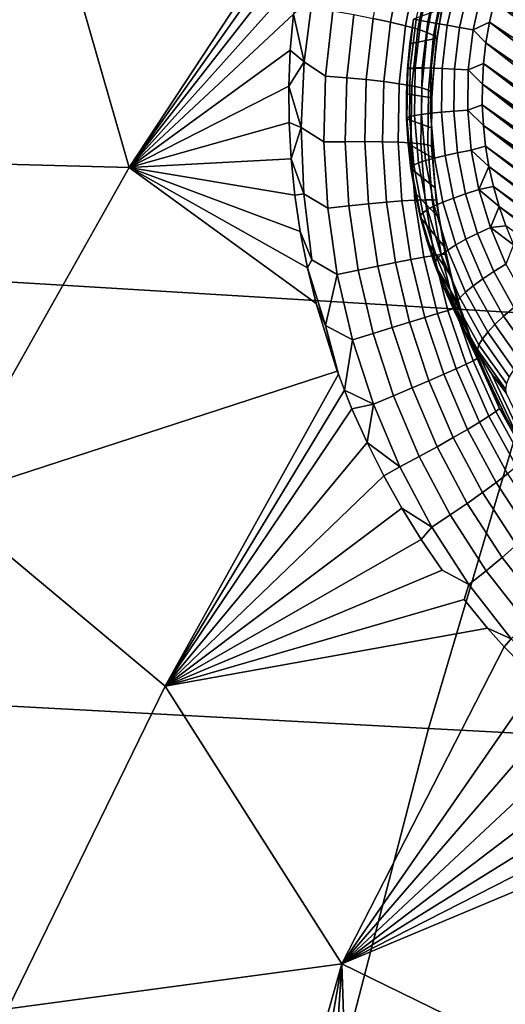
# Model space of a CAD drawing. Header units: metres. Extents: x -240 to 45, y -77 to 27.
# Tile 180 of 256: x -228.337 to -227.457, y 5.749 to 7.535. Entities that reach past the tile are written whole.
import ezdxf

# ---------------------------------------------------------------- set-up
doc = ezdxf.new("R2010")
doc.units = ezdxf.units.M
doc.layers.add('solid_102011X2', color=7, linetype='CONTINUOUS')

msp = doc.modelspace()

# ---------------------------------------------------------------- linework, layer by layer
at = {"layer": 'solid_102011X2'}
for points in [[(-228.330017, 7.932136, 275.287811), (-228.726562, 7.283051, 275.387512), (-229.03923, 7.761033, 275.340485), (-228.832962, 8.091843, 275.289032)], [(-228.138565, 7.267349, 275.33548), (-228.726562, 7.283051, 275.387512), (-228.330017, 7.932136, 275.287811)], [(-227.788925, 7.79957, 275.249237), (-228.138565, 7.267349, 275.33548), (-228.330017, 7.932136, 275.287811), (-227.77124, 7.853149, 275.242462)], [(-227.126556, 7.740564, 295.768677), (-228.51712, 7.833625, 294.034607), (-228.769608, 7.08448, 294.193481), (-227.374023, 7.000294, 295.928497)], [(-227.788925, 7.79957, 275.249237), (-227.806412, 7.737424, 275.256653), (-228.138565, 7.267349, 275.33548)], [(-227.806412, 7.737424, 275.256653), (-227.820953, 7.674302, 275.263702), (-228.138565, 7.267349, 275.33548)], [(-227.820953, 7.674302, 275.263702), (-227.832535, 7.610278, 275.270355), (-228.138565, 7.267349, 275.33548)], [(-227.64447, 7.637031, 275.177307), (-227.665253, 7.531067, 275.190002), (-227.696655, 7.537906, 275.21759), (-227.675079, 7.646986, 275.204803)], [(-227.618057, 7.627561, 275.145599), (-227.638077, 7.524393, 275.158234), (-227.665253, 7.531067, 275.190002), (-227.64447, 7.637031, 275.177307)], [(-227.255356, 7.488599, 273.861725), (-227.259995, 7.462772, 273.861908), (-227.466751, 7.603766, 273.93692), (-227.454346, 7.639224, 273.934692)], [(-227.832535, 7.610278, 275.270355), (-227.841125, 7.545612, 275.27655), (-228.138565, 7.267349, 275.33548)], [(-227.59639, 7.618763, 275.110291), (-227.615677, 7.518015, 275.122894), (-227.638077, 7.524393, 275.158234), (-227.618057, 7.627561, 275.145599)], [(-227.618637, 7.535594, 274.083221), (-227.599197, 7.621842, 274.081299), (-227.590988, 7.618434, 274.053589), (-227.610046, 7.533985, 274.05545)], [(-227.57988, 7.610814, 275.072113), (-227.598495, 7.512063, 275.084656), (-227.615677, 7.518015, 275.122894), (-227.59639, 7.618763, 275.110291)], [(-227.610046, 7.533985, 274.05545), (-227.590988, 7.618434, 274.053589), (-227.578995, 7.614024, 274.027466), (-227.597565, 7.531717, 274.029297)], [(-227.568878, 7.603872, 275.03183), (-227.586868, 7.506653, 275.044281), (-227.598495, 7.512063, 275.084656), (-227.57988, 7.610814, 275.072113)], [(-227.597565, 7.531717, 274.029297), (-227.578995, 7.614024, 274.027466), (-227.563461, 7.608706, 274.003448), (-227.581467, 7.528836, 274.005219)], [(-227.563599, 7.598075, 274.990204), (-227.581039, 7.501895, 275.002625), (-227.586868, 7.506653, 275.044281), (-227.568878, 7.603872, 275.03183)], [(-227.581467, 7.528836, 274.005219), (-227.563461, 7.608706, 274.003448), (-227.544693, 7.602591, 273.982056), (-227.562103, 7.525405, 273.983765)], [(-227.581039, 7.501895, 275.002625), (-227.563599, 7.598075, 274.990204), (-227.57196, 7.555243, 274.953613), (-227.580566, 7.501922, 274.960388)], [(-227.562103, 7.525405, 273.983765), (-227.544693, 7.602591, 273.982056), (-227.523117, 7.595809, 273.963776), (-227.539886, 7.521495, 273.965424)], [(-227.539886, 7.521495, 273.965424), (-227.523117, 7.595809, 273.963776), (-227.499176, 7.588504, 273.948944), (-227.515259, 7.51719, 273.950531)], [(-227.259995, 7.462772, 273.861908), (-227.263031, 7.436769, 273.861572), (-227.477173, 7.567606, 273.938477), (-227.466751, 7.603766, 273.93692)], [(-227.821579, 7.458968, 275.279297), (-227.841125, 7.545612, 275.27655), (-227.806595, 7.576829, 275.268036)], [(-227.806595, 7.576829, 275.268036), (-227.769592, 7.551532, 275.257935), (-227.782837, 7.433296, 275.269318), (-227.821579, 7.458968, 275.279297)], [(-227.515259, 7.51719, 273.950531), (-227.499176, 7.588504, 273.948944), (-227.477173, 7.567606, 273.938477), (-227.485611, 7.530779, 273.939331)], [(-227.26442, 7.410638, 273.860657), (-227.264206, 7.384544, 273.859253), (-227.485611, 7.530779, 273.939331), (-227.477173, 7.567606, 273.938477)], [(-227.263031, 7.436769, 273.861572), (-227.26442, 7.410638, 273.860657), (-227.477173, 7.567606, 273.938477)], [(-227.841125, 7.545612, 275.27655), (-227.84668, 7.480376, 275.282257), (-228.138565, 7.267349, 275.33548)], [(-227.821579, 7.458968, 275.279297), (-227.84668, 7.480376, 275.282257), (-227.841125, 7.545612, 275.27655)], [(-227.731674, 7.544774, 275.240387), (-227.744415, 7.430169, 275.251801), (-227.782837, 7.433296, 275.269318), (-227.769592, 7.551532, 275.257935)], [(-227.696655, 7.537906, 275.21759), (-227.708878, 7.426756, 275.229034), (-227.744415, 7.430169, 275.251801), (-227.731674, 7.544774, 275.240387)], [(-227.57196, 7.555243, 274.953613), (-227.623581, 7.536716, 274.140991), (-227.630127, 7.491712, 274.140808), (-227.580566, 7.501922, 274.960388)], [(-227.665253, 7.531067, 275.190002), (-227.676926, 7.423124, 275.201508), (-227.708878, 7.426756, 275.229034), (-227.696655, 7.537906, 275.21759)], [(-227.638077, 7.524393, 275.158234), (-227.649185, 7.419347, 275.169739), (-227.676926, 7.423124, 275.201508), (-227.665253, 7.531067, 275.190002)], [(-227.615677, 7.518015, 275.122894), (-227.626221, 7.415499, 275.134369), (-227.649185, 7.419347, 275.169739), (-227.638077, 7.524393, 275.158234)], [(-227.63385, 7.447261, 274.110809), (-227.630127, 7.491712, 274.140808), (-227.623184, 7.536509, 274.111938)], [(-227.63385, 7.447261, 274.110809), (-227.623184, 7.536509, 274.111938), (-227.618637, 7.535594, 274.083221), (-227.629135, 7.447791, 274.082092)], [(-227.623184, 7.536509, 274.111938), (-227.630127, 7.491712, 274.140808), (-227.623581, 7.536716, 274.140991)], [(-227.629135, 7.447791, 274.082092), (-227.618637, 7.535594, 274.083221), (-227.610046, 7.533985, 274.05545), (-227.620316, 7.448014, 274.054382)], [(-227.620316, 7.448014, 274.054382), (-227.610046, 7.533985, 274.05545), (-227.597565, 7.531717, 274.029297), (-227.607574, 7.447925, 274.028229)], [(-227.607574, 7.447925, 274.028229), (-227.597565, 7.531717, 274.029297), (-227.581467, 7.528836, 274.005219), (-227.591187, 7.447527, 274.004181)], [(-227.591187, 7.447527, 274.004181), (-227.581467, 7.528836, 274.005219), (-227.562103, 7.525405, 273.983765), (-227.571503, 7.446827, 273.982788)], [(-227.571503, 7.446827, 273.982788), (-227.562103, 7.525405, 273.983765), (-227.539886, 7.521495, 273.965424), (-227.548935, 7.445842, 273.964478)], [(-227.548935, 7.445842, 273.964478), (-227.539886, 7.521495, 273.965424), (-227.515259, 7.51719, 273.950531), (-227.523941, 7.444591, 273.949615)], [(-227.515259, 7.51719, 273.950531), (-227.485611, 7.530779, 273.939331), (-227.491989, 7.493582, 273.939484)], [(-227.262344, 7.358501, 273.8573), (-227.258881, 7.332684, 273.854828), (-227.491989, 7.493582, 273.939484), (-227.485611, 7.530779, 273.939331)], [(-227.264206, 7.384544, 273.859253), (-227.262344, 7.358501, 273.8573), (-227.485611, 7.530779, 273.939331)], [(-227.598495, 7.512063, 275.084656), (-227.608475, 7.411657, 275.09613), (-227.626221, 7.415499, 275.134369), (-227.615677, 7.518015, 275.122894)], [(-227.586868, 7.506653, 275.044281), (-227.596313, 7.407897, 275.055756), (-227.608475, 7.411657, 275.09613), (-227.598495, 7.512063, 275.084656)], [(-227.581039, 7.501895, 275.002625), (-227.589996, 7.404294, 275.014038), (-227.596313, 7.407897, 275.055756), (-227.586868, 7.506653, 275.044281)], [(-227.523941, 7.444591, 273.949615), (-227.515259, 7.51719, 273.950531), (-227.491989, 7.493582, 273.939484), (-227.496307, 7.456048, 273.938965)], [(-227.580566, 7.501922, 274.960388), (-227.630127, 7.491712, 274.140808), (-227.634369, 7.44644, 274.139862), (-227.586548, 7.448081, 274.966888)], [(-227.63385, 7.447261, 274.110809), (-227.634369, 7.44644, 274.139862), (-227.630127, 7.491712, 274.140808)], [(-227.581039, 7.501895, 275.002625), (-227.586548, 7.448081, 274.966888), (-227.589996, 7.404294, 275.014038)], [(-227.581039, 7.501895, 275.002625), (-227.580566, 7.501922, 274.960388), (-227.586548, 7.448081, 274.966888)], [(-227.253784, 7.307105, 273.851837), (-227.247147, 7.282066, 273.848358), (-227.496307, 7.456048, 273.938965), (-227.491989, 7.493582, 273.939484)], [(-227.258881, 7.332684, 273.854828), (-227.253784, 7.307105, 273.851837), (-227.491989, 7.493582, 273.939484)], [(-227.84668, 7.480376, 275.282257), (-227.849182, 7.414788, 275.287445), (-228.138565, 7.267349, 275.33548)], [(-227.821579, 7.458968, 275.279297), (-227.849182, 7.414788, 275.287445), (-227.84668, 7.480376, 275.282257)], [(-227.826813, 7.339606, 275.288849), (-227.849182, 7.414788, 275.287445), (-227.821579, 7.458968, 275.279297)], [(-227.821579, 7.458968, 275.279297), (-227.782837, 7.433296, 275.269318), (-227.785995, 7.31364, 275.278961), (-227.826813, 7.339606, 275.288849)], [(-227.523941, 7.444591, 273.949615), (-227.496307, 7.456048, 273.938965), (-227.49852, 7.418451, 273.937744)], [(-227.238953, 7.25757, 273.844391), (-227.229218, 7.233693, 273.839996), (-227.49852, 7.418451, 273.937744), (-227.496307, 7.456048, 273.938965)], [(-227.247147, 7.282066, 273.848358), (-227.238953, 7.25757, 273.844391), (-227.496307, 7.456048, 273.938965)], [(-227.744415, 7.430169, 275.251801), (-227.747375, 7.314187, 275.261566), (-227.785995, 7.31364, 275.278961), (-227.782837, 7.433296, 275.269318)], [(-227.586548, 7.448081, 274.966888), (-227.634369, 7.44644, 274.139862), (-227.636261, 7.401033, 274.138123), (-227.58989, 7.39384, 274.973053)], [(-227.63385, 7.447261, 274.110809), (-227.636261, 7.401033, 274.138123), (-227.634369, 7.44644, 274.139862)], [(-227.6353, 7.35748, 274.106628), (-227.636261, 7.401033, 274.138123), (-227.63385, 7.447261, 274.110809)], [(-227.6353, 7.35748, 274.106628), (-227.63385, 7.447261, 274.110809), (-227.629135, 7.447791, 274.082092), (-227.630554, 7.359462, 274.078003)], [(-227.630554, 7.359462, 274.078003), (-227.629135, 7.447791, 274.082092), (-227.620316, 7.448014, 274.054382), (-227.621704, 7.361528, 274.050354)], [(-227.621704, 7.361528, 274.050354), (-227.620316, 7.448014, 274.054382), (-227.607574, 7.447925, 274.028229), (-227.608932, 7.363632, 274.024323)], [(-227.608932, 7.363632, 274.024323), (-227.607574, 7.447925, 274.028229), (-227.591187, 7.447527, 274.004181), (-227.592514, 7.365731, 274.000397)], [(-227.592514, 7.365731, 274.000397), (-227.591187, 7.447527, 274.004181), (-227.571503, 7.446827, 273.982788), (-227.572769, 7.36778, 273.979126)], [(-227.589996, 7.404294, 275.014038), (-227.586548, 7.448081, 274.966888), (-227.58989, 7.39384, 274.973053)], [(-227.572769, 7.36778, 273.979126), (-227.571503, 7.446827, 273.982788), (-227.548935, 7.445842, 273.964478), (-227.550156, 7.369736, 273.960938)], [(-227.550156, 7.369736, 273.960938), (-227.548935, 7.445842, 273.964478), (-227.523941, 7.444591, 273.949615), (-227.525116, 7.371557, 273.946228)], [(-227.525116, 7.371557, 273.946228), (-227.523941, 7.444591, 273.949615), (-227.49852, 7.418451, 273.937744), (-227.498657, 7.380819, 273.935852)], [(-227.849182, 7.414788, 275.287445), (-227.848648, 7.348896, 275.292053), (-228.138565, 7.267349, 275.33548)], [(-227.826813, 7.339606, 275.288849), (-227.848648, 7.348896, 275.292053), (-227.849182, 7.414788, 275.287445)], [(-227.708878, 7.426756, 275.229034), (-227.711594, 7.314288, 275.238953), (-227.747375, 7.314187, 275.261566), (-227.744415, 7.430169, 275.251801)], [(-227.676926, 7.423124, 275.201508), (-227.679337, 7.31394, 275.211517), (-227.711594, 7.314288, 275.238953), (-227.708878, 7.426756, 275.229034)], [(-227.649185, 7.419347, 275.169739), (-227.65126, 7.31315, 275.17984), (-227.679337, 7.31394, 275.211517), (-227.676926, 7.423124, 275.201508)], [(-227.626221, 7.415499, 275.134369), (-227.627914, 7.311935, 275.144531), (-227.65126, 7.31315, 275.17984), (-227.649185, 7.419347, 275.169739)], [(-227.608475, 7.411657, 275.09613), (-227.609772, 7.310318, 275.106323), (-227.627914, 7.311935, 275.144531), (-227.626221, 7.415499, 275.134369)], [(-227.205353, 7.188184, 273.829803), (-227.191345, 7.166821, 273.824127), (-227.498657, 7.380819, 273.935852), (-227.49852, 7.418451, 273.937744)], [(-227.217987, 7.210477, 273.835114), (-227.205353, 7.188184, 273.829803), (-227.49852, 7.418451, 273.937744)], [(-227.229218, 7.233693, 273.839996), (-227.217987, 7.210477, 273.835114), (-227.49852, 7.418451, 273.937744)], [(-227.58989, 7.39384, 274.973053), (-227.636261, 7.401033, 274.138123), (-227.635834, 7.355625, 274.135651), (-227.590561, 7.339369, 274.97879)], [(-227.6353, 7.35748, 274.106628), (-227.635834, 7.355625, 274.135651), (-227.636261, 7.401033, 274.138123)], [(-227.596313, 7.407897, 275.055756), (-227.597183, 7.308331, 275.065918), (-227.609772, 7.310318, 275.106323), (-227.608475, 7.411657, 275.09613)], [(-227.589996, 7.404294, 275.014038), (-227.590408, 7.306014, 275.0242), (-227.597183, 7.308331, 275.065918), (-227.596313, 7.407897, 275.055756)], [(-227.589996, 7.404294, 275.014038), (-227.58989, 7.39384, 274.973053), (-227.590561, 7.339369, 274.97879)], [(-227.589996, 7.404294, 275.014038), (-227.590561, 7.339369, 274.97879), (-227.590408, 7.306014, 275.0242)], [(-227.525116, 7.371557, 273.946228), (-227.498657, 7.380819, 273.935852), (-227.496704, 7.343327, 273.933258)], [(-227.102982, 7.077136, 273.790558), (-227.103134, 7.076919, 273.790588), (-227.496704, 7.343327, 273.933258), (-227.498657, 7.380819, 273.935852)], [(-227.122818, 7.092494, 273.797821), (-227.102982, 7.077136, 273.790558), (-227.498657, 7.380819, 273.935852)], [(-227.141708, 7.109262, 273.804871), (-227.122818, 7.092494, 273.797821), (-227.498657, 7.380819, 273.935852)], [(-227.15947, 7.127294, 273.811646), (-227.141708, 7.109262, 273.804871), (-227.498657, 7.380819, 273.935852)], [(-227.176041, 7.146513, 273.818054), (-227.15947, 7.127294, 273.811646), (-227.498657, 7.380819, 273.935852)], [(-227.191345, 7.166821, 273.824127), (-227.176041, 7.146513, 273.818054), (-227.498657, 7.380819, 273.935852)], [(-227.622879, 7.271644, 274.070953), (-227.630554, 7.359462, 274.078003), (-227.621704, 7.361528, 274.050354), (-227.614197, 7.275541, 274.043457)], [(-227.614197, 7.275541, 274.043457), (-227.621704, 7.361528, 274.050354), (-227.608932, 7.363632, 274.024323), (-227.601608, 7.279826, 274.017578)], [(-227.601608, 7.279826, 274.017578), (-227.608932, 7.363632, 274.024323), (-227.592514, 7.365731, 274.000397), (-227.585403, 7.284408, 273.993866)], [(-227.585403, 7.284408, 273.993866), (-227.592514, 7.365731, 274.000397), (-227.572769, 7.36778, 273.979126), (-227.565903, 7.289189, 273.972809)], [(-227.565903, 7.289189, 273.972809), (-227.572769, 7.36778, 273.979126), (-227.550156, 7.369736, 273.960938), (-227.543533, 7.294069, 273.954865)], [(-227.543533, 7.294069, 273.954865), (-227.550156, 7.369736, 273.960938), (-227.525116, 7.371557, 273.946228), (-227.518768, 7.298945, 273.940399)], [(-227.518768, 7.298945, 273.940399), (-227.525116, 7.371557, 273.946228), (-227.496704, 7.343327, 273.933258), (-227.492676, 7.306039, 273.930023)], [(-227.848648, 7.348896, 275.292053), (-227.845032, 7.282912, 275.296082), (-228.138565, 7.267349, 275.33548)], [(-227.826813, 7.339606, 275.288849), (-227.845032, 7.282912, 275.296082), (-227.848648, 7.348896, 275.292053)], [(-227.6353, 7.35748, 274.106628), (-227.627502, 7.268217, 274.099457), (-227.633041, 7.310348, 274.132385), (-227.635834, 7.355625, 274.135651)], [(-227.590561, 7.339369, 274.97879), (-227.635834, 7.355625, 274.135651), (-227.633041, 7.310348, 274.132385), (-227.588577, 7.284796, 274.984161)], [(-227.627502, 7.268217, 274.099457), (-227.6353, 7.35748, 274.106628), (-227.630554, 7.359462, 274.078003), (-227.622879, 7.271644, 274.070953)], [(-227.496704, 7.343327, 273.933258), (-227.103134, 7.076919, 273.790588), (-227.102982, 7.077136, 273.790558), (-226.725357, 6.786637, 273.651825)], [(-226.760162, 6.777382, 273.66275), (-227.492676, 7.306039, 273.930023), (-227.496704, 7.343327, 273.933258)], [(-226.725357, 6.786637, 273.651825), (-226.760162, 6.777382, 273.66275), (-227.496704, 7.343327, 273.933258)], [(-227.822144, 7.219518, 275.296417), (-227.845032, 7.282912, 275.296082), (-227.826813, 7.339606, 275.288849)], [(-227.826813, 7.339606, 275.288849), (-227.785995, 7.31364, 275.278961), (-227.7789, 7.193396, 275.286499), (-227.822144, 7.219518, 275.296417)], [(-227.590408, 7.306014, 275.0242), (-227.590561, 7.339369, 274.97879), (-227.588577, 7.284796, 274.984161)], [(-227.747375, 7.314187, 275.261566), (-227.740402, 7.197634, 275.269379), (-227.7789, 7.193396, 275.286499), (-227.785995, 7.31364, 275.278961)], [(-227.711594, 7.314288, 275.238953), (-227.704666, 7.201285, 275.246979), (-227.740402, 7.197634, 275.269379), (-227.747375, 7.314187, 275.261566)], [(-227.679337, 7.31394, 275.211517), (-227.672379, 7.204278, 275.219727), (-227.704666, 7.201285, 275.246979), (-227.711594, 7.314288, 275.238953)], [(-227.65126, 7.31315, 275.17984), (-227.644196, 7.206553, 275.188202), (-227.672379, 7.204278, 275.219727), (-227.679337, 7.31394, 275.211517)], [(-227.627914, 7.311935, 275.144531), (-227.620682, 7.208064, 275.153046), (-227.644196, 7.206553, 275.188202), (-227.65126, 7.31315, 275.17984)], [(-227.588577, 7.284796, 274.984161), (-227.633041, 7.310348, 274.132385), (-227.62793, 7.265336, 274.128387), (-227.583939, 7.230294, 274.988983)], [(-227.627502, 7.268217, 274.099457), (-227.62793, 7.265336, 274.128387), (-227.633041, 7.310348, 274.132385)], [(-227.609772, 7.310318, 275.106323), (-227.602295, 7.208781, 275.114899), (-227.620682, 7.208064, 275.153046), (-227.627914, 7.311935, 275.144531)], [(-227.597183, 7.308331, 275.065918), (-227.589417, 7.20869, 275.074554), (-227.602295, 7.208781, 275.114899), (-227.609772, 7.310318, 275.106323)], [(-227.590408, 7.306014, 275.0242), (-227.582275, 7.207793, 275.032837), (-227.589417, 7.20869, 275.074554), (-227.597183, 7.308331, 275.065918)], [(-227.582275, 7.207793, 275.032837), (-227.590408, 7.306014, 275.0242), (-227.588577, 7.284796, 274.984161), (-227.583939, 7.230294, 274.988983)], [(-227.569946, 7.20451, 273.98468), (-227.585403, 7.284408, 273.993866), (-227.565903, 7.289189, 273.972809), (-227.55098, 7.211976, 273.963928)], [(-227.55098, 7.211976, 273.963928), (-227.565903, 7.289189, 273.972809), (-227.543533, 7.294069, 273.954865), (-227.52916, 7.219729, 273.946289)], [(-227.52916, 7.219729, 273.946289), (-227.543533, 7.294069, 273.954865), (-227.518768, 7.298945, 273.940399), (-227.504974, 7.227606, 273.93219)], [(-227.518768, 7.298945, 273.940399), (-227.492676, 7.306039, 273.930023), (-227.486588, 7.269082, 273.926117)], [(-227.504974, 7.227606, 273.93219), (-227.518768, 7.298945, 273.940399), (-227.486588, 7.269082, 273.926117)], [(-226.795425, 6.770264, 273.67395), (-227.486588, 7.269082, 273.926117), (-227.492676, 7.306039, 273.930023)], [(-226.760162, 6.777382, 273.66275), (-226.795425, 6.770264, 273.67395), (-227.492676, 7.306039, 273.930023)], [(-228.138565, 7.267349, 275.33548), (-228.478302, 6.664522, 275.421326), (-229.088913, 6.613842, 275.478607), (-228.726562, 7.283051, 275.387512)], [(-227.845032, 7.282912, 275.296082), (-227.838348, 7.216872, 275.299438), (-228.138565, 7.267349, 275.33548)], [(-227.822144, 7.219518, 275.296417), (-227.838348, 7.216872, 275.299438), (-227.845032, 7.282912, 275.296082)], [(-227.61055, 7.180519, 274.089386), (-227.627502, 7.268217, 274.099457), (-227.622879, 7.271644, 274.070953), (-227.606201, 7.185365, 274.061005)], [(-227.606201, 7.185365, 274.061005), (-227.622879, 7.271644, 274.070953), (-227.614197, 7.275541, 274.043457), (-227.597855, 7.191062, 274.033722)], [(-227.597855, 7.191062, 274.033722), (-227.614197, 7.275541, 274.043457), (-227.601608, 7.279826, 274.017578), (-227.585693, 7.197489, 274.008118)], [(-227.585693, 7.197489, 274.008118), (-227.601608, 7.279826, 274.017578), (-227.585403, 7.284408, 273.993866), (-227.569946, 7.20451, 273.98468)], [(-227.800003, 7.020343, 275.305267), (-227.761566, 6.897971, 275.305298), (-228.478302, 6.664522, 275.421326), (-228.138565, 7.267349, 275.33548)], [(-227.815811, 7.085412, 275.304077), (-227.800003, 7.020343, 275.305267), (-228.138565, 7.267349, 275.33548)], [(-227.828598, 7.151028, 275.302124), (-227.815811, 7.085412, 275.304077), (-228.138565, 7.267349, 275.33548)], [(-227.838348, 7.216872, 275.299438), (-227.828598, 7.151028, 275.302124), (-228.138565, 7.267349, 275.33548)], [(-227.627502, 7.268217, 274.099457), (-227.61055, 7.180519, 274.089386), (-227.620514, 7.220719, 274.123627), (-227.62793, 7.265336, 274.128387)], [(-227.583939, 7.230294, 274.988983), (-227.62793, 7.265336, 274.128387), (-227.620514, 7.220719, 274.123627), (-227.576675, 7.175992, 274.993317)], [(-227.504974, 7.227606, 273.93219), (-227.486588, 7.269082, 273.926117), (-227.478439, 7.232584, 273.921539)], [(-226.830978, 6.765304, 273.685333), (-227.478439, 7.232584, 273.921539), (-227.486588, 7.269082, 273.926117)], [(-226.795425, 6.770264, 273.67395), (-226.830978, 6.765304, 273.685333), (-227.486588, 7.269082, 273.926117)], [(-227.822144, 7.219518, 275.296417), (-227.807526, 7.099509, 275.301758), (-227.828598, 7.151028, 275.302124), (-227.838348, 7.216872, 275.299438)], [(-227.822144, 7.219518, 275.296417), (-227.7789, 7.193396, 275.286499), (-227.76152, 7.073428, 275.291718), (-227.807526, 7.099509, 275.301758)], [(-227.576675, 7.175992, 274.993317), (-227.620514, 7.220719, 274.123627), (-227.610794, 7.17663, 274.118164), (-227.566803, 7.122079, 274.99704)], [(-227.61055, 7.180519, 274.089386), (-227.610794, 7.17663, 274.118164), (-227.620514, 7.220719, 274.123627)], [(-227.582275, 7.207793, 275.032837), (-227.583939, 7.230294, 274.988983), (-227.576675, 7.175992, 274.993317)], [(-227.528168, 7.137045, 273.952576), (-227.55098, 7.211976, 273.963928), (-227.52916, 7.219729, 273.946289), (-227.507202, 7.147587, 273.935364)], [(-227.507202, 7.147587, 273.935364), (-227.52916, 7.219729, 273.946289), (-227.504974, 7.227606, 273.93219), (-227.483902, 7.158376, 273.921692)], [(-227.504974, 7.227606, 273.93219), (-227.478439, 7.232584, 273.921539), (-227.468277, 7.196644, 273.916351)], [(-227.483902, 7.158376, 273.921692), (-227.504974, 7.227606, 273.93219), (-227.468277, 7.196644, 273.916351)], [(-226.86676, 6.762526, 273.696899), (-227.468277, 7.196644, 273.916351), (-227.478439, 7.232584, 273.921539)], [(-226.830978, 6.765304, 273.685333), (-226.86676, 6.762526, 273.696899), (-227.478439, 7.232584, 273.921539)], [(-227.704666, 7.201285, 275.246979), (-227.688065, 7.088562, 275.252838), (-227.723465, 7.081346, 275.274933), (-227.740402, 7.197634, 275.269379)], [(-227.672379, 7.204278, 275.219727), (-227.656036, 7.094931, 275.225891), (-227.688065, 7.088562, 275.252838), (-227.704666, 7.201285, 275.246979)], [(-227.644196, 7.206553, 275.188202), (-227.628021, 7.100328, 275.194611), (-227.656036, 7.094931, 275.225891), (-227.672379, 7.204278, 275.219727)], [(-227.620682, 7.208064, 275.153046), (-227.604568, 7.104645, 275.159607), (-227.628021, 7.100328, 275.194611), (-227.644196, 7.206553, 275.188202)], [(-227.602295, 7.208781, 275.114899), (-227.586136, 7.107795, 275.121613), (-227.604568, 7.104645, 275.159607), (-227.620682, 7.208064, 275.153046)], [(-227.589417, 7.20869, 275.074554), (-227.573105, 7.109716, 275.08139), (-227.586136, 7.107795, 275.121613), (-227.602295, 7.208781, 275.114899)], [(-227.582275, 7.207793, 275.032837), (-227.565735, 7.11037, 275.039703), (-227.573105, 7.109716, 275.08139), (-227.589417, 7.20869, 275.074554)], [(-227.561371, 7.117587, 273.996002), (-227.585693, 7.197489, 274.008118), (-227.569946, 7.20451, 273.98468), (-227.546341, 7.126974, 273.972931)], [(-227.565735, 7.11037, 275.039703), (-227.582275, 7.207793, 275.032837), (-227.576675, 7.175992, 274.993317), (-227.566803, 7.122079, 274.99704)], [(-227.546341, 7.126974, 273.972931), (-227.569946, 7.20451, 273.98468), (-227.55098, 7.211976, 273.963928), (-227.528168, 7.137045, 273.952576)], [(-227.740402, 7.197634, 275.269379), (-227.723465, 7.081346, 275.274933), (-227.76152, 7.073428, 275.291718), (-227.7789, 7.193396, 275.286499)], [(-227.584641, 7.095414, 274.076477), (-227.61055, 7.180519, 274.089386), (-227.606201, 7.185365, 274.061005), (-227.580719, 7.101638, 274.04834)], [(-227.580719, 7.101638, 274.04834), (-227.606201, 7.185365, 274.061005), (-227.597855, 7.191062, 274.033722), (-227.572906, 7.109081, 274.021332)], [(-227.572906, 7.109081, 274.021332), (-227.597855, 7.191062, 274.033722), (-227.585693, 7.197489, 274.008118), (-227.561371, 7.117587, 273.996002)], [(-227.483902, 7.158376, 273.921692), (-227.468277, 7.196644, 273.916351), (-227.456131, 7.161443, 273.910553)], [(-226.902588, 6.761939, 273.708618), (-227.456131, 7.161443, 273.910553), (-227.468277, 7.196644, 273.916351)], [(-226.86676, 6.762526, 273.696899), (-226.902588, 6.761939, 273.708618), (-227.468277, 7.196644, 273.916351)], [(-227.61055, 7.180519, 274.089386), (-227.584641, 7.095414, 274.076477), (-227.598801, 7.133197, 274.112), (-227.610794, 7.17663, 274.118164)], [(-227.566803, 7.122079, 274.99704), (-227.610794, 7.17663, 274.118164), (-227.598801, 7.133197, 274.112), (-227.554352, 7.068683, 275.000153)], [(-227.807526, 7.099509, 275.301758), (-227.815811, 7.085412, 275.304077), (-227.828598, 7.151028, 275.302124)], [(-227.497742, 7.065277, 273.938904), (-227.528168, 7.137045, 273.952576), (-227.507202, 7.147587, 273.935364), (-227.477905, 7.078489, 273.922211)], [(-227.477905, 7.078489, 273.922211), (-227.507202, 7.147587, 273.935364), (-227.483902, 7.158376, 273.921692), (-227.455795, 7.092068, 273.909058)], [(-227.483902, 7.158376, 273.921692), (-227.456131, 7.161443, 273.910553), (-227.442032, 7.127045, 273.904175)], [(-227.455795, 7.092068, 273.909058), (-227.483902, 7.158376, 273.921692), (-227.442032, 7.127045, 273.904175)], [(-227.554352, 7.068683, 275.000153), (-227.598801, 7.133197, 274.112), (-227.584579, 7.090547, 274.105133), (-227.539383, 7.015994, 275.002563)], [(-227.584641, 7.095414, 274.076477), (-227.584579, 7.090547, 274.105133), (-227.598801, 7.133197, 274.112)], [(-227.514862, 7.052711, 273.958771), (-227.546341, 7.126974, 273.972931), (-227.528168, 7.137045, 273.952576), (-227.497742, 7.065277, 273.938904)], [(-227.565735, 7.11037, 275.039703), (-227.540894, 7.014487, 275.044495), (-227.548355, 7.012161, 275.08609), (-227.573105, 7.109716, 275.08139)], [(-227.539612, 7.03056, 274.006348), (-227.572906, 7.109081, 274.021332), (-227.561371, 7.117587, 273.996002), (-227.528915, 7.041056, 273.981415)], [(-227.565735, 7.11037, 275.039703), (-227.566803, 7.122079, 274.99704), (-227.554352, 7.068683, 275.000153)], [(-227.540894, 7.014487, 275.044495), (-227.565735, 7.11037, 275.039703), (-227.554352, 7.068683, 275.000153), (-227.539383, 7.015994, 275.002563)], [(-227.528915, 7.041056, 273.981415), (-227.561371, 7.117587, 273.996002), (-227.546341, 7.126974, 273.972931), (-227.514862, 7.052711, 273.958771)], [(-227.76152, 7.073428, 275.291718), (-227.782959, 6.980414, 275.304626), (-227.815811, 7.085412, 275.304077), (-227.807526, 7.099509, 275.301758)], [(-227.656036, 7.094931, 275.225891), (-227.630325, 6.986723, 275.229675), (-227.661804, 6.976965, 275.256256), (-227.688065, 7.088562, 275.252838)], [(-227.628021, 7.100328, 275.194611), (-227.602737, 6.995279, 275.1987), (-227.630325, 6.986723, 275.229675), (-227.656036, 7.094931, 275.225891)], [(-227.604568, 7.104645, 275.159607), (-227.57959, 7.00246, 275.163971), (-227.602737, 6.995279, 275.1987), (-227.628021, 7.100328, 275.194611)], [(-227.586136, 7.107795, 275.121613), (-227.56134, 7.008125, 275.12619), (-227.57959, 7.00246, 275.163971), (-227.604568, 7.104645, 275.159607)], [(-227.573105, 7.109716, 275.08139), (-227.548355, 7.012161, 275.08609), (-227.56134, 7.008125, 275.12619), (-227.586136, 7.107795, 275.121613)], [(-227.550079, 7.0139, 274.060944), (-227.584641, 7.095414, 274.076477), (-227.580719, 7.101638, 274.04834), (-227.546707, 7.021443, 274.033051)], [(-227.584641, 7.095414, 274.076477), (-227.550079, 7.0139, 274.060944), (-227.568176, 7.048806, 274.097595), (-227.584579, 7.090547, 274.105133)], [(-227.546707, 7.021443, 274.033051), (-227.580719, 7.101638, 274.04834), (-227.572906, 7.109081, 274.021332), (-227.539612, 7.03056, 274.006348)], [(-227.44162, 7.013246, 273.906952), (-227.477905, 7.078489, 273.922211), (-227.455795, 7.092068, 273.909058), (-227.420975, 7.029458, 273.894409)], [(-227.374023, 7.000294, 295.928497), (-228.769608, 7.08448, 294.193481), (-228.996536, 6.324571, 294.336273), (-227.59642, 6.249395, 296.072144)], [(-227.782959, 6.980414, 275.304626), (-227.800003, 7.020343, 275.305267), (-227.815811, 7.085412, 275.304077)], [(-227.723465, 7.081346, 275.274933), (-227.696548, 6.966198, 275.277924), (-227.733856, 6.954637, 275.294281), (-227.76152, 7.073428, 275.291718)], [(-227.688065, 7.088562, 275.252838), (-227.661804, 6.976965, 275.256256), (-227.696548, 6.966198, 275.277924), (-227.723465, 7.081346, 275.274933)], [(-227.521957, 6.964138, 275.004303), (-227.584579, 7.090547, 274.105133), (-227.568176, 7.048806, 274.097595), (-227.502151, 6.913291, 275.005249)], [(-227.521957, 6.964138, 275.004303), (-227.539383, 7.015994, 275.002563), (-227.584579, 7.090547, 274.105133)], [(-227.460052, 6.997512, 273.923035), (-227.497742, 7.065277, 273.938904), (-227.477905, 7.078489, 273.922211), (-227.44162, 7.013246, 273.906952)], [(-227.782959, 6.980414, 275.304626), (-227.76152, 7.073428, 275.291718), (-227.733856, 6.954637, 275.294281)], [(-227.475861, 6.982589, 273.942383), (-227.514862, 7.052711, 273.958771), (-227.497742, 7.065277, 273.938904), (-227.460052, 6.997512, 273.923035)], [(-227.502151, 6.913291, 275.005249), (-227.568176, 7.048806, 274.097595), (-227.549622, 7.008096, 274.089417), (-227.480042, 6.863573, 275.005463)], [(-227.550079, 7.0139, 274.060944), (-227.549622, 7.008096, 274.089417), (-227.568176, 7.048806, 274.097595)], [(-227.498383, 6.956418, 273.989014), (-227.539612, 7.03056, 274.006348), (-227.528915, 7.041056, 273.981415), (-227.488739, 6.968794, 273.964508)], [(-227.488739, 6.968794, 273.964508), (-227.528915, 7.041056, 273.981415), (-227.514862, 7.052711, 273.958771), (-227.475861, 6.982589, 273.942383)], [(-227.507263, 6.936933, 274.042938), (-227.550079, 7.0139, 274.060944), (-227.546707, 7.021443, 274.033051), (-227.504608, 6.945722, 274.01535)], [(-227.504608, 6.945722, 274.01535), (-227.546707, 7.021443, 274.033051), (-227.539612, 7.03056, 274.006348), (-227.498383, 6.956418, 273.989014)], [(-227.782959, 6.980414, 275.304626), (-227.761566, 6.897971, 275.305298), (-227.800003, 7.020343, 275.305267)], [(-227.56134, 7.008125, 275.12619), (-227.528046, 6.910553, 275.128357), (-227.545868, 6.902314, 275.165863), (-227.57959, 7.00246, 275.163971)], [(-227.548355, 7.012161, 275.08609), (-227.51532, 6.916786, 275.08847), (-227.528046, 6.910553, 275.128357), (-227.56134, 7.008125, 275.12619)], [(-227.550079, 7.0139, 274.060944), (-227.507263, 6.936933, 274.042938), (-227.528992, 6.968537, 274.080627), (-227.549622, 7.008096, 274.089417)], [(-227.480042, 6.863573, 275.005463), (-227.549622, 7.008096, 274.089417), (-227.528992, 6.968537, 274.080627), (-227.455719, 6.815137, 275.004822)], [(-227.540894, 7.014487, 275.044495), (-227.507935, 6.920889, 275.046967), (-227.51532, 6.916786, 275.08847), (-227.548355, 7.012161, 275.08609)], [(-227.540894, 7.014487, 275.044495), (-227.539383, 7.015994, 275.002563), (-227.521957, 6.964138, 275.004303)], [(-227.540894, 7.014487, 275.044495), (-227.521957, 6.964138, 275.004303), (-227.507935, 6.920889, 275.046967)], [(-227.415543, 6.934544, 273.905212), (-227.460052, 6.997512, 273.923035), (-227.44162, 7.013246, 273.906952), (-227.398773, 6.952621, 273.889771)], [(-227.630325, 6.986723, 275.229675), (-227.595306, 6.880511, 275.230804), (-227.625931, 6.867381, 275.256927), (-227.661804, 6.976965, 275.256256)], [(-227.602737, 6.995279, 275.1987), (-227.568436, 6.892233, 275.200256), (-227.595306, 6.880511, 275.230804), (-227.630325, 6.986723, 275.229675)], [(-227.57959, 7.00246, 275.163971), (-227.545868, 6.902314, 275.165863), (-227.568436, 6.892233, 275.200256), (-227.602737, 6.995279, 275.1987)], [(-225.963028, 6.916996, 297.645477), (-227.374023, 7.000294, 295.928497), (-227.59642, 6.249395, 296.072144), (-226.181122, 6.175032, 297.789734)], [(-227.42981, 6.917432, 273.92392), (-227.475861, 6.982589, 273.942383), (-227.460052, 6.997512, 273.923035), (-227.415543, 6.934544, 273.905212)], [(-227.782959, 6.980414, 275.304626), (-227.759491, 6.892262, 275.305206), (-227.761566, 6.897971, 275.305298)], [(-227.733856, 6.954637, 275.294281), (-227.748444, 6.863106, 275.304718), (-227.759491, 6.892262, 275.305206), (-227.782959, 6.980414, 275.304626)], [(-227.661804, 6.976965, 275.256256), (-227.625931, 6.867381, 275.256927), (-227.659698, 6.853105, 275.278107), (-227.696548, 6.966198, 275.277924)], [(-227.455719, 6.815137, 275.004822), (-227.528992, 6.968537, 274.080627), (-227.506332, 6.930244, 274.071228), (-227.42926, 6.768095, 275.003357)], [(-227.507263, 6.936933, 274.042938), (-227.506332, 6.930244, 274.071228), (-227.528992, 6.968537, 274.080627)], [(-227.449692, 6.887524, 273.969513), (-227.498383, 6.956418, 273.989014), (-227.488739, 6.968794, 273.964508), (-227.441269, 6.901648, 273.945496)], [(-227.441269, 6.901648, 273.945496), (-227.488739, 6.968794, 273.964508), (-227.475861, 6.982589, 273.942383), (-227.42981, 6.917432, 273.92392)], [(-227.733856, 6.954637, 275.294281), (-227.695938, 6.837966, 275.293915), (-227.748444, 6.863106, 275.304718)], [(-227.696548, 6.966198, 275.277924), (-227.659698, 6.853105, 275.278107), (-227.695938, 6.837966, 275.293915), (-227.733856, 6.954637, 275.294281)], [(-227.507935, 6.920889, 275.046967), (-227.521957, 6.964138, 275.004303), (-227.502151, 6.913291, 275.005249)], [(-227.45488, 6.875361, 273.995422), (-227.504608, 6.945722, 274.01535), (-227.498383, 6.956418, 273.989014), (-227.449692, 6.887524, 273.969513)], [(-227.456726, 6.865415, 274.022705), (-227.507263, 6.936933, 274.042938), (-227.504608, 6.945722, 274.01535), (-227.45488, 6.875361, 273.995422)], [(-227.507263, 6.936933, 274.042938), (-227.456726, 6.865415, 274.022705), (-227.481705, 6.89333, 274.061249), (-227.506332, 6.930244, 274.071228)], [(-227.51532, 6.916786, 275.08847), (-227.474228, 6.824362, 275.088226), (-227.486465, 6.815877, 275.127869), (-227.528046, 6.910553, 275.128357)], [(-227.507935, 6.920889, 275.046967), (-227.467133, 6.830321, 275.046906), (-227.474228, 6.824362, 275.088226), (-227.51532, 6.916786, 275.08847)], [(-227.507935, 6.920889, 275.046967), (-227.502151, 6.913291, 275.005249), (-227.480042, 6.863573, 275.005463)], [(-227.507935, 6.920889, 275.046967), (-227.480042, 6.863573, 275.005463), (-227.467133, 6.830321, 275.046906)], [(-227.42926, 6.768095, 275.003357), (-227.506332, 6.930244, 274.071228), (-227.481705, 6.89333, 274.061249), (-227.400772, 6.722586, 275.001038)], [(-227.759491, 6.892262, 275.305206), (-228.073685, 6.326599, 275.384491), (-228.478302, 6.664522, 275.421326), (-227.761566, 6.897971, 275.305298)], [(-227.545868, 6.902314, 275.165863), (-227.503616, 6.805035, 275.165039), (-227.525314, 6.79205, 275.198975), (-227.568436, 6.892233, 275.200256)], [(-227.528046, 6.910553, 275.128357), (-227.486465, 6.815877, 275.127869), (-227.503616, 6.805035, 275.165039), (-227.545868, 6.902314, 275.165863)], [(-227.759491, 6.892262, 275.305206), (-227.748444, 6.863106, 275.304718), (-228.073685, 6.326599, 275.384491)], [(-227.595306, 6.880511, 275.230804), (-227.551163, 6.777183, 275.229065), (-227.580612, 6.760728, 275.254639), (-227.625931, 6.867381, 275.256927)], [(-227.568436, 6.892233, 275.200256), (-227.525314, 6.79205, 275.198975), (-227.551163, 6.777183, 275.229065), (-227.595306, 6.880511, 275.230804)], [(-227.400772, 6.722586, 275.001038), (-227.481705, 6.89333, 274.061249), (-227.4552, 6.857903, 274.05072), (-227.370377, 6.678704, 274.997864)], [(-227.456726, 6.865415, 274.022705), (-227.4552, 6.857903, 274.05072), (-227.481705, 6.89333, 274.061249)], [(-227.748444, 6.863106, 275.304718), (-227.734863, 6.829594, 275.303894), (-228.073685, 6.326599, 275.384491)], [(-227.695938, 6.837966, 275.293915), (-227.734863, 6.829594, 275.303894), (-227.748444, 6.863106, 275.304718)], [(-227.625931, 6.867381, 275.256927), (-227.580612, 6.760728, 275.254639), (-227.613098, 6.743015, 275.275238), (-227.659698, 6.853105, 275.278107)], [(-227.467133, 6.830321, 275.046906), (-227.480042, 6.863573, 275.005463), (-227.455719, 6.815137, 275.004822)], [(-227.659698, 6.853105, 275.278107), (-227.613098, 6.743015, 275.275238), (-227.647964, 6.724395, 275.290405), (-227.695938, 6.837966, 275.293915)], [(-227.734863, 6.829594, 275.303894), (-227.707474, 6.768147, 275.301697), (-228.073685, 6.326599, 275.384491)], [(-227.695938, 6.837966, 275.293915), (-227.707474, 6.768147, 275.301697), (-227.734863, 6.829594, 275.303894)], [(-227.695938, 6.837966, 275.293915), (-227.647964, 6.724395, 275.290405), (-227.707474, 6.768147, 275.301697)], [(-227.474228, 6.824362, 275.088226), (-227.425354, 6.735669, 275.085175), (-227.436859, 6.724908, 275.124481), (-227.486465, 6.815877, 275.127869)], [(-227.467133, 6.830321, 275.046906), (-227.418777, 6.743533, 275.044067), (-227.425354, 6.735669, 275.085175), (-227.474228, 6.824362, 275.088226)], [(-227.418777, 6.743533, 275.044067), (-227.467133, 6.830321, 275.046906), (-227.455719, 6.815137, 275.004822), (-227.42926, 6.768095, 275.003357)], [(-227.486465, 6.815877, 275.127869), (-227.436859, 6.724908, 275.124481), (-227.453033, 6.711465, 275.161224), (-227.503616, 6.805035, 275.165039)], [(-227.525314, 6.79205, 275.198975), (-227.473587, 6.695608, 275.194672), (-227.498093, 6.677651, 275.224152), (-227.551163, 6.777183, 275.229065)], [(-227.503616, 6.805035, 275.165039), (-227.453033, 6.711465, 275.161224), (-227.473587, 6.695608, 275.194672), (-227.525314, 6.79205, 275.198975)], [(-227.551163, 6.777183, 275.229065), (-227.498093, 6.677651, 275.224152), (-227.526062, 6.657954, 275.249115), (-227.580612, 6.760728, 275.254639)], [(-227.707474, 6.768147, 275.301697), (-227.677338, 6.707945, 275.298553), (-228.073685, 6.326599, 275.384491)], [(-227.647964, 6.724395, 275.290405), (-227.677338, 6.707945, 275.298553), (-227.707474, 6.768147, 275.301697)], [(-227.580612, 6.760728, 275.254639), (-227.526062, 6.657954, 275.249115), (-227.556946, 6.636908, 275.269012), (-227.613098, 6.743015, 275.275238)], [(-227.613098, 6.743015, 275.275238), (-227.556946, 6.636908, 275.269012), (-227.590118, 6.614933, 275.283478), (-227.647964, 6.724395, 275.290405)], [(-227.647964, 6.724395, 275.290405), (-227.590118, 6.614933, 275.283478), (-227.644577, 6.649271, 275.294464), (-227.677338, 6.707945, 275.298553)], [(-227.677338, 6.707945, 275.298553), (-227.644577, 6.649271, 275.294464), (-228.073685, 6.326599, 275.384491)], [(-227.453033, 6.711465, 275.161224), (-227.394485, 6.622459, 275.154236), (-227.413574, 6.603797, 275.187103), (-227.473587, 6.695608, 275.194672)], [(-227.473587, 6.695608, 275.194672), (-227.413574, 6.603797, 275.187103), (-227.436432, 6.582846, 275.215942), (-227.498093, 6.677651, 275.224152)], [(-228.358704, 5.74066, 275.456818), (-228.788284, 6.045491, 275.499664), (-228.478302, 6.664522, 275.421326), (-228.073685, 6.326599, 275.384491)], [(-227.498093, 6.677651, 275.224152), (-227.436432, 6.582846, 275.215942), (-227.462601, 6.560024, 275.240173), (-227.526062, 6.657954, 275.249115)], [(-227.644577, 6.649271, 275.294464), (-227.609238, 6.592147, 275.289429), (-228.073685, 6.326599, 275.384491)], [(-227.590118, 6.614933, 275.283478), (-227.609238, 6.592147, 275.289429), (-227.644577, 6.649271, 275.294464)], [(-227.526062, 6.657954, 275.249115), (-227.462601, 6.560024, 275.240173), (-227.491562, 6.535785, 275.259308), (-227.556946, 6.636908, 275.269012)], [(-227.556946, 6.636908, 275.269012), (-227.491562, 6.535785, 275.259308), (-227.522751, 6.510612, 275.27298), (-227.590118, 6.614933, 275.283478)], [(-227.590118, 6.614933, 275.283478), (-227.522751, 6.510612, 275.27298), (-227.571472, 6.53682, 275.283417), (-227.609238, 6.592147, 275.289429)], [(-227.609238, 6.592147, 275.289429), (-227.571472, 6.53682, 275.283417), (-228.073685, 6.326599, 275.384491)], [(-227.436432, 6.582846, 275.215942), (-227.366608, 6.493705, 275.204285), (-227.390671, 6.467914, 275.227692), (-227.462601, 6.560024, 275.240173)], [(-227.462601, 6.560024, 275.240173), (-227.390671, 6.467914, 275.227692), (-227.417419, 6.440655, 275.245972), (-227.491562, 6.535785, 275.259308)], [(-227.522751, 6.510612, 275.27298), (-227.531342, 6.483313, 275.276428), (-228.073685, 6.326599, 275.384491), (-227.571472, 6.53682, 275.283417)], [(-227.491562, 6.535785, 275.259308), (-227.417419, 6.440655, 275.245972), (-227.44632, 6.412473, 275.258759), (-227.522751, 6.510612, 275.27298)], [(-227.522751, 6.510612, 275.27298), (-227.44632, 6.412473, 275.258759), (-227.488983, 6.431818, 275.268463), (-227.531342, 6.483313, 275.276428)], [(-227.531342, 6.483313, 275.276428), (-227.488983, 6.431818, 275.268463), (-228.073685, 6.326599, 275.384491)], [(-227.488983, 6.431818, 275.268463), (-227.458664, 6.397674, 275.26239), (-227.753296, 5.822483, 275.337341), (-228.073685, 6.326599, 275.384491)], [(-227.44632, 6.412473, 275.258759), (-227.458664, 6.397674, 275.26239), (-227.488983, 6.431818, 275.268463)], [(-227.397873, 6.335148, 275.249512), (-227.753296, 5.822483, 275.337341), (-227.458664, 6.397674, 275.26239)], [(-227.44632, 6.412473, 275.258759), (-227.361389, 6.321561, 275.240723), (-227.397873, 6.335148, 275.249512), (-227.458664, 6.397674, 275.26239)], [(-227.59642, 6.249395, 296.072144), (-228.996536, 6.324571, 294.336273), (-229.197571, 5.555058, 294.462769), (-227.793442, 5.489014, 296.199371)], [(-227.753296, 5.822483, 275.337341), (-228.358704, 5.74066, 275.456818), (-228.073685, 6.326599, 275.384491)], [(-227.361389, 6.321561, 275.240723), (-227.349335, 6.290197, 275.238556), (-227.753296, 5.822483, 275.337341), (-227.397873, 6.335148, 275.249512)], [(-227.349335, 6.290197, 275.238556), (-227.299026, 6.247679, 275.226654), (-227.753296, 5.822483, 275.337341)], [(-226.181122, 6.175032, 297.789734), (-227.59642, 6.249395, 296.072144), (-227.793442, 5.489014, 296.199371), (-226.374344, 5.4237, 297.917511)], [(-227.268646, 6.238872, 275.218903), (-227.247086, 6.207663, 275.213806), (-227.753296, 5.822483, 275.337341), (-227.299026, 6.247679, 275.226654)], [(-227.247086, 6.207663, 275.213806), (-227.19368, 6.170297, 275.200043), (-227.753296, 5.822483, 275.337341)], [(-227.19368, 6.170297, 275.200043), (-227.138992, 6.135643, 275.185455), (-227.753296, 5.822483, 275.337341)], [(-227.138992, 6.135643, 275.185455), (-227.08316, 6.10381, 275.170013), (-227.753296, 5.822483, 275.337341)], [(-227.08316, 6.10381, 275.170013), (-227.05217, 6.08757, 275.161255), (-227.298141, 5.599933, 275.223846), (-227.753296, 5.822483, 275.337341)], [(-227.922516, 5.223145, 275.38324), (-228.020447, 5.233369, 275.405304), (-228.358704, 5.74066, 275.456818), (-227.753296, 5.822483, 275.337341)], [(-227.884705, 5.197321, 275.373932), (-227.922516, 5.223145, 275.38324), (-227.753296, 5.822483, 275.337341), (-227.858185, 5.212503, 275.368195)], [(-227.794617, 5.198829, 275.352844), (-227.858185, 5.212503, 275.368195), (-227.753296, 5.822483, 275.337341)], [(-227.764496, 5.174363, 275.34494), (-227.794617, 5.198829, 275.352844), (-227.753296, 5.822483, 275.337341), (-227.731918, 5.182171, 275.337219)], [(-227.298141, 5.599933, 275.223846), (-227.670273, 5.162573, 275.32132), (-227.731918, 5.182171, 275.337219), (-227.753296, 5.822483, 275.337341)]]:
    msp.add_3dface(points, dxfattribs=at)

doc.saveas('drawing.dxf')
